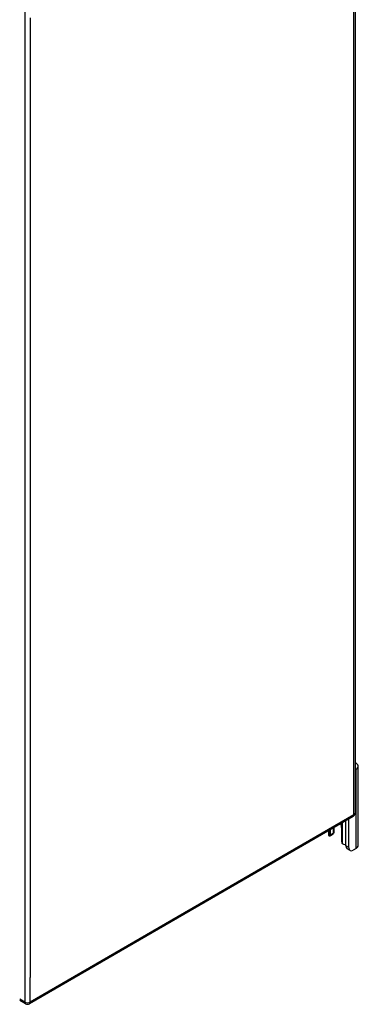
# Model space of a CAD drawing. Header units: inches. Extents: x 25 to 627, y 68 to 290.
# Tile 234 of 250: x 618.5 to 627.23, y 209.38 to 234.72. Entities that reach past the tile are written whole.
import ezdxf

# ---------------------------------------------------------------- set-up
doc = ezdxf.new("R2010")
doc.units = ezdxf.units.IN
doc.header["$MEASUREMENT"] = 0
doc.layers.add('Visible Edges(ANSI)', color=7, linetype='Continuous', lineweight=25)
doc.layers.add('Visible Tangent Edges(ANSI)', color=7, linetype='Continuous', lineweight=25)

msp = doc.modelspace()

# ---------------------------------------------------------------- linework, layer by layer
at = {"layer": 'Visible Edges(ANSI)'}
for p, q in [((627.146, 240.261), (627.146, 214.295)), ((627.172, 215.431), (627.146, 215.415)), ((627.227, 213.466), (627.227, 215.507)), ((627.096, 214.209), (618.751, 209.391)), ((626.987, 213.41), (626.987, 214.146)), ((626.587, 213.915), (626.587, 213.778)), ((626.609, 213.823), (626.609, 213.928)), ((626.8, 213.927), (626.8, 213.57)), ((626.913, 213.453), (626.913, 214.103)), ((626.46, 213.842), (626.46, 213.748)), ((626.574, 213.75), (626.5, 213.707)), ((626.513, 213.735), (626.513, 213.873)), ((627.019, 213.338), (626.945, 213.381)), ((627.172, 213.39), (627.097, 213.346)), ((618.652, 209.391), (618.501, 209.479))]:
    msp.add_line(p, q, dxfattribs=at)
at = {"layer": 'Visible Edges(ANSI)', "flags": 128}
for points in [[(626.5, 213.707), (626.499, 213.706), (626.498, 213.706), (626.497, 213.706), (626.496, 213.705), (626.495, 213.705), (626.493, 213.705), (626.492, 213.705), (626.491, 213.704), (626.49, 213.704), (626.489, 213.704), (626.488, 213.705), (626.487, 213.705), (626.485, 213.705), (626.484, 213.706), (626.483, 213.706), (626.482, 213.707), (626.481, 213.707), (626.48, 213.708), (626.479, 213.709), (626.478, 213.709), (626.477, 213.71), (626.476, 213.711), (626.475, 213.712), (626.474, 213.713)], [(626.595, 213.783), (626.595, 213.782), (626.594, 213.782), (626.594, 213.782), (626.594, 213.781), (626.594, 213.781), (626.593, 213.78), (626.593, 213.78), (626.593, 213.779), (626.592, 213.779), (626.592, 213.779), (626.592, 213.778), (626.591, 213.778), (626.591, 213.777), (626.59, 213.777), (626.59, 213.776), (626.59, 213.776), (626.589, 213.776), (626.589, 213.775), (626.589, 213.775), (626.588, 213.774), (626.588, 213.774), (626.587, 213.774), (626.587, 213.773), (626.587, 213.773)], [(626.849, 213.497), (626.847, 213.497), (626.845, 213.498), (626.843, 213.498), (626.842, 213.499), (626.84, 213.5), (626.838, 213.501), (626.836, 213.502), (626.835, 213.503), (626.833, 213.504), (626.831, 213.505), (626.83, 213.506), (626.828, 213.508), (626.827, 213.509), (626.825, 213.51), (626.824, 213.512), (626.822, 213.513), (626.821, 213.515), (626.82, 213.516), (626.818, 213.518), (626.817, 213.52), (626.816, 213.521), (626.815, 213.523), (626.814, 213.525), (626.813, 213.526)]]:
    msp.add_lwpolyline(points, dxfattribs=at)
at = {"layer": 'Visible Edges(ANSI)'}
for centre, start, end in [((627.047, 214.295), 300, 0), ((618.701, 209.477), 240, 300)]:
    msp.add_arc(centre, 0.099, start, end, dxfattribs=at)
for centre, major_axis, start_param, end_param in [((627.04, 215.507), (0.188, 0), 5.497787, 7.25497), ((626.656, 214.01), (0.102, -0.176), 0.785398, 1.335218), ((626.596, 213.748), (-0.136, 0), 0, 0.457575), ((626.469, 213.761), (0.031, -0.0537), 6.282025, 7.068583), ((626.543, 213.804), (0.031, -0.0537), 0, 0.785398), ((626.421, 213.823), (0.187, 0), 5.900503, 6.283185), ((626.844, 213.544), (-0.031, 0.0537), 0.785398, 1.571956), ((626.909, 213.567), (0.136, 0), 4.254814, 4.739895), ((627.023, 213.516), (-0.078, -0.135), 5.497787, 6.283185), ((627.097, 213.473), (-0.078, -0.135), 5.497787, 7.068583), ((627.04, 213.466), (0.188, 0), 5.497787, 6.283185)]:
    msp.add_ellipse(centre, major_axis=major_axis, ratio=0.57735, start_param=start_param, end_param=end_param, dxfattribs=at)
at = {"layer": 'Visible Tangent Edges(ANSI)'}
for p, q in [((627.117, 214.255), (627.117, 240.221)), ((618.631, 235.403), (618.631, 209.437)), ((618.771, 234.77), (618.771, 210.069)), ((627.172, 213.39), (627.172, 215.431)), ((627.117, 214.255), (618.771, 209.437)), ((626.813, 214.046), (626.813, 213.526)), ((626.5, 213.707), (626.5, 213.865)), ((626.587, 213.778), (626.513, 213.735)), ((626.987, 213.41), (626.913, 213.453)), ((618.771, 209.437), (618.771, 210.069)), ((618.631, 209.437), (618.501, 209.512))]:
    msp.add_line(p, q, dxfattribs=at)
for centre, major_axis, start_param, end_param in [((627.047, 214.295), (0.0495, -0.0857), 0, 0.785398), ((627.047, 214.295), (0.099, 0), 5.497787, 6.283185), ((618.701, 209.477), (-0.0495, -0.0857), 5.497787, 6.283185), ((618.701, 209.477), (0.099, 0), 3.926991, 5.497787), ((618.701, 209.477), (0.0495, -0.0857), 0, 0.785398)]:
    msp.add_ellipse(centre, major_axis=major_axis, ratio=0.57735, start_param=start_param, end_param=end_param, dxfattribs=at)

doc.saveas('drawing.dxf')
